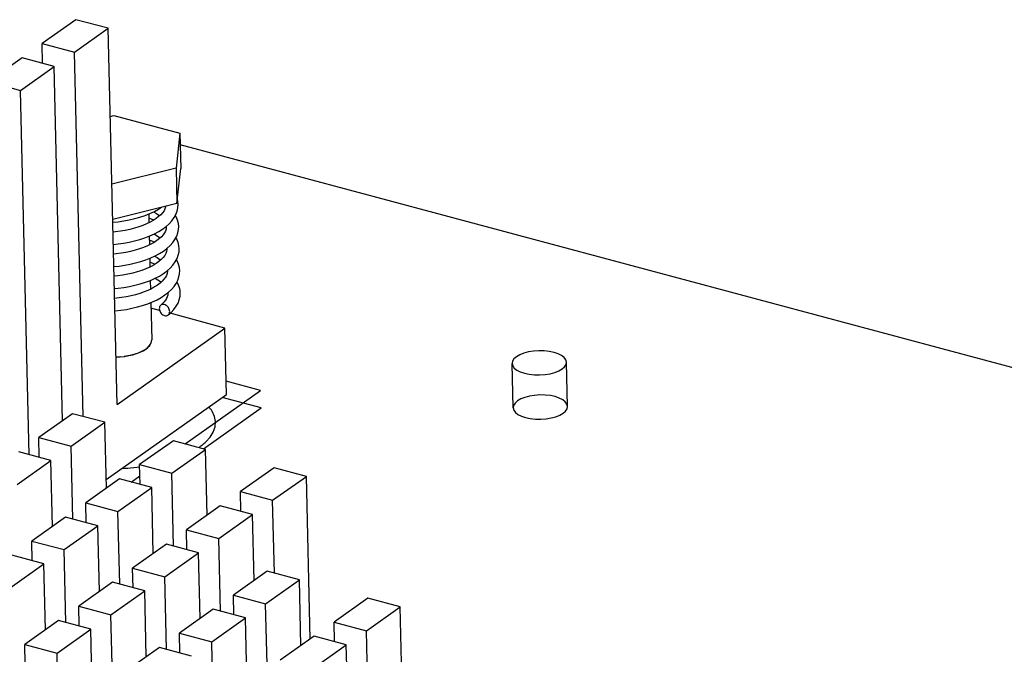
# Model space of a CAD drawing. Header units: millimetres. Extents: x 6 to 414, y 7 to 290.
# Tile 200 of 256: x 144.61 to 148.59, y 157.38 to 159.95. Entities that reach past the tile are written whole.
import ezdxf

# ---------------------------------------------------------------- set-up
doc = ezdxf.new("R2010")
doc.units = ezdxf.units.MM
doc.header["$LTSCALE"] = 23.1
doc.layers.get('0').update_dxf_attribs({"linetype": 'CONTINUOUS'})
doc.layers.add('ALL_AXES', color=7, linetype='CONTINUOUS')
doc.layers.add('ASM_CURVES', color=7, linetype='CONTINUOUS')

msp = doc.modelspace()

# ---------------------------------------------------------------- linework, layer by layer
at = {"color": 7, "linetype": 'Continuous'}
for p, q in [((144.8352, 159.9487), (144.6986, 159.8518)), ((144.9654, 159.9138), (144.8352, 159.9487)), ((144.8288, 159.8169), (144.9654, 159.9138)), ((145.0014, 158.3919), (144.9654, 159.9138)), ((144.7005, 159.7719), (144.6986, 159.8518)), ((144.6986, 159.8518), (144.8288, 159.8169)), ((144.8637, 158.343), (144.8288, 159.8169)), ((144.6173, 159.7942), (144.4807, 159.6973)), ((144.6109, 159.6624), (144.7475, 159.7592)), ((144.7475, 159.7592), (144.6173, 159.7942)), ((144.7814, 158.3256), (144.7475, 159.7592)), ((144.4807, 159.6973), (144.6109, 159.6624)), ((144.6458, 158.1884), (144.6109, 159.6624)), ((144.9738, 159.5574), (144.9889, 159.5611)), ((144.9889, 159.5611), (145.2557, 159.4895)), ((145.2557, 159.4895), (145.24, 159.348)), ((145.2557, 159.4895), (145.2591, 159.3463)), ((145.24, 159.348), (144.9803, 159.2837)), ((145.24, 159.348), (145.2434, 159.2048)), ((145.2434, 159.2048), (145.2591, 159.3463)), ((145.2434, 159.2048), (144.9837, 159.1405)), ((145.1144, 159.1564), (145.1339, 159.1641)), ((145.0939, 159.1495), (145.1144, 159.1564)), ((145.1857, 159.1013), (145.2, 159.112)), ((145.2006, 159.1092), (145.1984, 159.1108)), ((145.2005, 159.1125), (145.2006, 159.1106)), ((145.0937, 159.0593), (145.1143, 159.0661)), ((145.1143, 159.0661), (145.134, 159.0737)), ((145.1888, 159.0125), (145.2031, 159.0232)), ((145.2027, 159.0198), (145.2005, 159.0213)), ((145.2026, 159.0229), (145.2027, 159.0211)), ((145.0978, 158.9704), (145.1182, 158.9772)), ((145.1182, 158.9772), (145.1376, 158.9848)), ((145.1598, 158.9622), (145.1473, 158.9545)), ((145.1887, 158.9214), (145.2034, 158.9322)), ((145.2047, 158.9304), (145.2027, 158.9317)), ((145.2048, 158.9334), (145.2049, 158.9316)), ((145.1952, 158.835), (145.2091, 158.8457)), ((145.2069, 158.844), (145.207, 158.8421)), ((145.207, 158.8425), (145.207, 158.8409)), ((145.1734, 158.7718), (145.1384, 158.7812)), ((145.4372, 158.701), (145.2158, 158.7604)), ((145.0014, 158.3919), (145.4372, 158.701)), ((145.4436, 158.4324), (145.4372, 158.701)), ((144.9575, 158.0877), (145.4436, 158.4324)), ((144.8218, 158.3542), (144.6852, 158.2573)), ((144.952, 158.3193), (144.8218, 158.3542)), ((144.8154, 158.2224), (144.952, 158.3193)), ((144.9583, 158.0527), (144.952, 158.3193)), ((144.6871, 158.1773), (144.6852, 158.2573)), ((144.6852, 158.2573), (144.8154, 158.2224)), ((145.2293, 158.2449), (145.0927, 158.148)), ((145.3595, 158.2099), (145.2293, 158.2449)), ((144.8224, 157.928), (144.8154, 158.2224)), ((145.2229, 158.1131), (145.3595, 158.2099)), ((145.3658, 157.9434), (145.3595, 158.2099)), ((144.5975, 158.0679), (144.7341, 158.1647)), ((144.7341, 158.1647), (144.6039, 158.1997)), ((144.7405, 157.8982), (144.7341, 158.1647)), ((145.0946, 158.068), (145.0927, 158.148)), ((145.0927, 158.148), (145.2229, 158.1131)), ((145.6367, 158.1355), (145.5001, 158.0387)), ((145.7669, 158.1006), (145.6367, 158.1355)), ((145.0114, 158.0903), (144.8748, 157.9935)), ((145.1416, 158.0554), (145.0114, 158.0903)), ((145.2299, 157.8187), (145.2229, 158.1131)), ((145.6303, 158.0037), (145.7669, 158.1006)), ((145.7825, 157.4423), (145.7669, 158.1006)), ((145.005, 157.9585), (145.1416, 158.0554)), ((145.1479, 157.7889), (145.1416, 158.0554)), ((145.5001, 158.0387), (145.6303, 158.0037)), ((145.502, 157.9587), (145.5001, 158.0387)), ((144.8748, 157.9935), (145.005, 157.9585)), ((144.8767, 157.9135), (144.8748, 157.9935)), ((145.4188, 157.981), (145.2822, 157.8841)), ((145.549, 157.9461), (145.4188, 157.981)), ((145.6373, 157.7094), (145.6303, 158.0037)), ((144.7935, 157.9358), (144.6569, 157.8389)), ((144.9237, 157.9009), (144.7935, 157.9358)), ((145.012, 157.6642), (145.005, 157.9585)), ((145.4124, 157.8492), (145.549, 157.9461)), ((145.5553, 157.6795), (145.549, 157.9461)), ((144.7871, 157.804), (144.9237, 157.9009)), ((144.93, 157.6343), (144.9237, 157.9009)), ((145.2822, 157.8841), (145.4124, 157.8492)), ((145.2841, 157.8041), (145.2822, 157.8841)), ((145.4194, 157.5548), (145.4124, 157.8492)), ((144.6569, 157.8389), (144.7871, 157.804)), ((144.6588, 157.7589), (144.6569, 157.8389)), ((145.2009, 157.8265), (145.0643, 157.7296)), ((145.3311, 157.7915), (145.2009, 157.8265)), ((144.7058, 157.7463), (144.5756, 157.7813)), ((144.7941, 157.5096), (144.7871, 157.804)), ((145.1946, 157.6947), (145.3311, 157.7915)), ((145.3375, 157.525), (145.3311, 157.7915)), ((144.5692, 157.6494), (144.7058, 157.7463)), ((144.7121, 157.4798), (144.7058, 157.7463)), ((145.0643, 157.7296), (145.1946, 157.6947)), ((145.0662, 157.6496), (145.0643, 157.7296)), ((145.2015, 157.4003), (145.1946, 157.6947)), ((145.6084, 157.7171), (145.4718, 157.6203)), ((145.7386, 157.6822), (145.6084, 157.7171)), ((144.983, 157.6719), (144.8464, 157.5751)), ((145.1132, 157.637), (144.983, 157.6719)), ((145.602, 157.5853), (145.7386, 157.6822)), ((145.7449, 157.4157), (145.7386, 157.6822)), ((144.9767, 157.5401), (145.1132, 157.637)), ((145.1196, 157.3704), (145.1132, 157.637)), ((145.4718, 157.6203), (145.602, 157.5853)), ((145.4737, 157.5403), (145.4718, 157.6203)), ((146.0158, 157.6078), (145.8792, 157.5109)), ((146.146, 157.5729), (146.0158, 157.6078)), ((144.8464, 157.5751), (144.9767, 157.5401)), ((144.8483, 157.4951), (144.8464, 157.5751)), ((145.609, 157.291), (145.602, 157.5853)), ((146.0094, 157.476), (146.146, 157.5729)), ((146.1821, 156.051), (146.146, 157.5729)), ((144.9836, 157.2458), (144.9767, 157.5401)), ((145.3905, 157.5626), (145.2539, 157.4657)), ((145.3841, 157.4308), (145.5207, 157.5277)), ((145.5207, 157.5277), (145.3905, 157.5626)), ((145.527, 157.2611), (145.5207, 157.5277)), ((144.7651, 157.5174), (144.6286, 157.4205)), ((144.8954, 157.4824), (144.7651, 157.5174)), ((145.8792, 157.5109), (146.0094, 157.476)), ((145.8811, 157.4309), (145.8792, 157.5109)), ((144.7588, 157.3856), (144.8954, 157.4824)), ((144.9017, 157.2159), (144.8954, 157.4824)), ((145.2539, 157.4657), (145.3841, 157.4308)), ((145.2558, 157.3857), (145.2539, 157.4657)), ((145.7979, 157.4533), (145.6613, 157.3564)), ((145.9281, 157.4183), (145.7979, 157.4533)), ((146.0455, 155.9541), (146.0094, 157.476)), ((144.6286, 157.4205), (144.7588, 157.3856)), ((144.6304, 157.3405), (144.6286, 157.4205)), ((145.1726, 157.4081), (145.036, 157.3112)), ((145.3028, 157.3731), (145.1726, 157.4081)), ((145.3911, 157.1364), (145.3841, 157.4308)), ((145.7916, 157.3214), (145.9281, 157.4183)), ((145.9642, 155.8965), (145.9281, 157.4183)), ((144.7657, 157.0912), (144.7588, 157.3856))]:
    msp.add_line(p, q, dxfattribs=at)
at = {"color": 4, "linetype": 'Continuous'}
for p, q in [((154.9467, 156.8427), (145.2568, 159.4429)), ((145.5835, 158.3776), (145.4259, 158.4199)), ((145.3504, 158.2124), (145.5835, 158.3776)), ((145.3754, 158.3784), (145.3724, 158.3819)), ((145.3315, 158.2174), (145.3355, 158.2203))]:
    msp.add_line(p, q, dxfattribs=at)
at = {"color": 6, "linetype": 'Continuous'}
for p, q in [((146.8227, 158.3837), (146.8184, 158.5627)), ((146.6027, 158.3785), (146.5985, 158.5575))]:
    msp.add_line(p, q, dxfattribs=at)
at = {"color": 7, "linetype": 'Continuous'}
for points in [[(145.2325, 159.1476), (145.2396, 159.1606), (145.2447, 159.174), (145.2477, 159.1876), (145.2485, 159.2017)], [(145.2485, 159.2015), (145.2475, 159.2129), (145.2453, 159.2221)], [(145.1339, 159.1641), (145.1524, 159.1726), (145.1696, 159.182), (145.1811, 159.1894)], [(145.1492, 159.1712), (145.1603, 159.1646), (145.1705, 159.1574), (145.1733, 159.155)], [(145.1783, 159.1596), (145.1695, 159.1516), (145.1592, 159.1437)], [(145.1979, 159.1935), (145.1975, 159.1909), (145.1951, 159.1834), (145.1912, 159.1757), (145.1856, 159.1677), (145.1783, 159.1596)], [(144.984, 159.1287), (145.0052, 159.1309), (145.0281, 159.1342), (145.0506, 159.1384), (145.0726, 159.1435), (145.0939, 159.1495)], [(145.1347, 159.129), (145.1205, 159.1222), (145.1053, 159.1159), (145.0889, 159.1101)], [(145.15, 159.1377), (145.1338, 159.1443), (145.1298, 159.1456)], [(145.1592, 159.1437), (145.1476, 159.1362), (145.1347, 159.129)], [(145.2, 159.112), (145.2126, 159.1232), (145.2235, 159.1351), (145.2325, 159.1476)], [(145.2506, 159.112), (145.2494, 159.1244), (145.246, 159.138), (145.2404, 159.1514), (145.2374, 159.1565)], [(145.0889, 159.1101), (145.0715, 159.1048), (145.0533, 159.1001), (145.0344, 159.096), (145.015, 159.0927), (144.9952, 159.0901), (144.9849, 159.0892)], [(145.134, 159.0737), (145.1525, 159.0821), (145.1698, 159.0914), (145.1857, 159.1013)], [(145.1513, 159.0816), (145.1609, 159.076), (145.1716, 159.0686), (145.1754, 159.0655)], [(145.2006, 159.1111), (145.2006, 159.1083), (145.1994, 159.1005), (145.1969, 159.0931), (145.193, 159.0857), (145.1877, 159.0782), (145.181, 159.0706)], [(145.2356, 159.0597), (145.2426, 159.073), (145.2474, 159.0864), (145.25, 159.0998), (145.2506, 159.1121)], [(144.9861, 159.0392), (145.0052, 159.0411), (145.028, 159.0443), (145.0504, 159.0484), (145.0724, 159.0534), (145.0937, 159.0593)], [(145.1381, 159.0402), (145.1238, 159.0332), (145.1082, 159.0267), (145.0916, 159.0207)], [(145.1522, 159.0482), (145.1347, 159.0552), (145.1319, 159.0562)], [(145.1626, 159.0551), (145.1511, 159.0475), (145.1381, 159.0402)], [(145.181, 159.0706), (145.1726, 159.0628), (145.1626, 159.0551)], [(145.2031, 159.0232), (145.2157, 159.0347), (145.2266, 159.0469), (145.2356, 159.0597)], [(145.2527, 159.0225), (145.2517, 159.0339), (145.2486, 159.0472), (145.2432, 159.0605), (145.2395, 159.067)], [(145.0916, 159.0207), (145.0741, 159.0154), (145.0558, 159.0106), (145.0368, 159.0066), (145.0174, 159.0032), (144.9977, 159.0006), (144.987, 158.9996)], [(145.1376, 158.9848), (145.156, 158.9933), (145.1731, 159.0025), (145.1888, 159.0125)], [(145.2027, 159.0216), (145.2027, 159.0188), (145.2015, 159.0108), (145.1987, 159.0029), (145.1943, 158.9949), (145.1881, 158.9866), (145.1803, 158.9783)], [(145.2368, 158.9685), (145.244, 158.9818), (145.2491, 158.9953), (145.252, 159.0089), (145.2527, 159.0226)], [(144.9882, 158.9496), (145.0096, 158.9518), (145.0323, 158.9551), (145.0547, 158.9593), (145.0765, 158.9644), (145.0978, 158.9704)], [(145.1542, 158.9587), (145.1366, 158.9658), (145.134, 158.9666)], [(145.1534, 158.9921), (145.1637, 158.9861), (145.1742, 158.9787), (145.1775, 158.976)], [(145.1803, 158.9783), (145.1708, 158.9701), (145.1598, 158.9622)], [(145.2034, 158.9322), (145.2163, 158.9437), (145.2275, 158.9558), (145.2368, 158.9685)], [(145.2548, 158.9329), (145.2536, 158.9458), (145.2501, 158.9593), (145.2445, 158.9726), (145.2416, 158.9775)], [(145.1011, 158.9338), (145.0833, 158.9279), (145.0645, 158.9227), (145.0449, 158.9182), (145.0247, 158.9145), (145.0042, 158.9116), (144.9891, 158.9101)], [(145.1473, 158.9545), (145.1333, 158.9471), (145.1178, 158.9402), (145.1011, 158.9338)], [(145.1549, 158.9022), (145.1725, 158.9114), (145.1887, 158.9214)], [(145.2048, 158.9321), (145.2048, 158.9293), (145.2037, 158.9215), (145.201, 158.9138), (145.1969, 158.9061), (145.1911, 158.8981), (145.1839, 158.8902)], [(145.2404, 158.8815), (145.2471, 158.8944), (145.2517, 158.9076), (145.2542, 158.9207), (145.2548, 158.9331)], [(144.9903, 158.8602), (145.0061, 158.8617), (145.0291, 158.8647), (145.0517, 158.8687), (145.0739, 158.8737), (145.0954, 158.8795), (145.1162, 158.8862)], [(145.1162, 158.8862), (145.1361, 158.8938), (145.1549, 158.9022)], [(145.1839, 158.8902), (145.175, 158.8823), (145.1648, 158.8746), (145.1532, 158.8672), (145.1402, 158.86)], [(145.1556, 158.9026), (145.1662, 158.8963), (145.1765, 158.8891), (145.1797, 158.8864)], [(145.2091, 158.8457), (145.2213, 158.857), (145.2317, 158.8689), (145.2404, 158.8815)], [(145.257, 158.8434), (145.256, 158.8543), (145.2529, 158.8677), (145.2476, 158.8813), (145.2437, 158.8879)], [(145.1402, 158.86), (145.1259, 158.8532), (145.1105, 158.8469), (145.0939, 158.8411), (145.0764, 158.8358), (145.0581, 158.8311), (145.0391, 158.8272), (145.0197, 158.8239), (145, 158.8214), (144.9913, 158.8206)], [(145.2082, 158.7537), (145.2197, 158.7638), (145.2311, 158.7761), (145.2406, 158.7888), (145.2479, 158.802), (145.2531, 158.8156), (145.2561, 158.8293), (145.257, 158.8436)], [(145.1252, 158.7991), (145.1447, 158.807), (145.1629, 158.8156), (145.1798, 158.8249), (145.1952, 158.835)], [(145.207, 158.8409), (145.2063, 158.8341), (145.2044, 158.8273), (145.2012, 158.8204), (145.1968, 158.8132), (145.1911, 158.8061), (145.1842, 158.799), (145.1778, 158.7933)], [(144.9925, 158.7706), (144.9931, 158.7706), (145.0161, 158.7731), (145.0389, 158.7765), (145.0614, 158.7808), (145.0834, 158.786), (145.1047, 158.7922), (145.1252, 158.7991)], [(145.1778, 158.7933), (145.1766, 158.7922), (145.1746, 158.7896), (145.1732, 158.7865), (145.1723, 158.783), (145.1721, 158.7792)], [(145.1721, 158.7792), (145.1725, 158.7751), (145.1735, 158.7712), (145.1752, 158.7672), (145.1773, 158.7635), (145.18, 158.76), (145.183, 158.757), (145.1864, 158.7545), (145.1899, 158.7525), (145.1936, 158.7512), (145.1972, 158.7505), (145.2007, 158.7506), (145.204, 158.7514), (145.207, 158.7528), (145.2082, 158.7537)], [(145.2141, 158.7679), (145.2136, 158.7719), (145.2126, 158.7759), (145.211, 158.7798), (145.2088, 158.7836), (145.2061, 158.7871), (145.2031, 158.7901), (145.1997, 158.7926), (145.1962, 158.7946), (145.1925, 158.7959), (145.1889, 158.7965), (145.1854, 158.7965), (145.1821, 158.7957), (145.1792, 158.7943), (145.1778, 158.7933)], [(145.2082, 158.7537), (145.2095, 158.7548), (145.2115, 158.7575), (145.213, 158.7606), (145.2138, 158.7641), (145.2141, 158.7679)], [(146.8009, 158.5353), (146.8107, 158.544), (146.8166, 158.5533), (146.8184, 158.5629), (146.816, 158.5725), (146.8094, 158.5815), (146.799, 158.5896), (146.7852, 158.5967), (146.7681, 158.6024), (146.749, 158.6064), (146.7284, 158.6087), (146.707, 158.6091), (146.6853, 158.6075), (146.6648, 158.6042), (146.6461, 158.5992), (146.6297, 158.5928), (146.6161, 158.5849)], [(146.6161, 158.5849), (146.6062, 158.5762), (146.6003, 158.5669), (146.5985, 158.5574), (146.601, 158.5477), (146.6075, 158.5388), (146.6179, 158.5306), (146.6318, 158.5236), (146.6488, 158.5178), (146.6679, 158.5138), (146.6886, 158.5116), (146.7099, 158.5112), (146.7317, 158.5127), (146.7521, 158.516), (146.7709, 158.521), (146.7873, 158.5274), (146.8009, 158.5353)], [(146.6203, 158.4059), (146.6105, 158.3972), (146.6046, 158.3879), (146.6027, 158.3783), (146.6052, 158.3687), (146.6118, 158.3597), (146.6222, 158.3516), (146.636, 158.3445), (146.6531, 158.3388), (146.6722, 158.3348), (146.6928, 158.3325), (146.7142, 158.3321), (146.7359, 158.3336), (146.7563, 158.3369), (146.7751, 158.3419), (146.7915, 158.3484), (146.8051, 158.3563)], [(146.8051, 158.3563), (146.8149, 158.365), (146.8209, 158.3743), (146.8227, 158.3838), (146.8202, 158.3934), (146.8137, 158.4024), (146.8033, 158.4106), (146.7894, 158.4176), (146.7723, 158.4234), (146.7532, 158.4274), (146.7326, 158.4296), (146.7112, 158.43), (146.6895, 158.4285), (146.6691, 158.4252), (146.6503, 158.4202), (146.6339, 158.4137), (146.6203, 158.4059)]]:
    msp.add_lwpolyline(points, dxfattribs=at)
at = {"color": 4, "linetype": 'Continuous'}
for points in [[(145.3601, 158.2403), (145.3776, 158.2596), (145.3903, 158.2801), (145.3976, 158.3012), (145.3993, 158.3223), (145.3954, 158.3433), (145.3855, 158.3644)], [(145.3855, 158.3644), (145.3844, 158.3662), (145.3828, 158.3685), (145.3812, 158.3709), (145.3795, 158.3732), (145.3777, 158.3755), (145.3754, 158.3784)], [(145.3355, 158.2203), (145.34, 158.2235), (145.3443, 158.2268), (145.3485, 158.2301), (145.3525, 158.2335), (145.3564, 158.2368), (145.3601, 158.2403)], [(145.0215, 158.133), (145.0326, 158.1336), (145.0451, 158.1344), (145.0562, 158.1352), (145.0686, 158.1363), (145.0809, 158.1376), (145.0929, 158.139)]]:
    msp.add_lwpolyline(points, dxfattribs=at)
at = {"layer": 'ALL_AXES', "color": 7, "linetype": 'Continuous'}
for p, q in [((145.1294, 159.1623), (145.1302, 159.1269)), ((145.1315, 159.0727), (145.1323, 159.0374)), ((145.1336, 158.9832), (145.1345, 158.9478)), ((145.1357, 158.8936), (145.1366, 158.8583)), ((145.1379, 158.8042), (145.1414, 158.6533)), ((145.1381, 158.6386), (145.1408, 158.6466)), ((145.1408, 158.6466), (145.1414, 158.6533)), ((145.1175, 158.6159), (145.1083, 158.6101)), ((145.1175, 158.6159), (145.1253, 158.6221)), ((145.1253, 158.6221), (145.1316, 158.6286)), ((145.1316, 158.6286), (145.1364, 158.6354))]:
    msp.add_line(p, q, dxfattribs=at)
for points in [[(145.1364, 158.6354), (145.1397, 158.6423), (145.1405, 158.645)], [(145.1405, 158.645), (145.1413, 158.6493), (145.1414, 158.6533)], [(144.9969, 158.5831), (145.0142, 158.5842), (145.0319, 158.5862), (145.049, 158.5891), (145.0653, 158.593), (145.0805, 158.5977), (145.0944, 158.6031), (145.1067, 158.6092), (145.1175, 158.6159)], [(145.1083, 158.6101), (145.0978, 158.6047), (145.0862, 158.5998), (145.0735, 158.5954), (145.06, 158.5916), (145.0456, 158.5885), (145.0307, 158.586)], [(145.1175, 158.6159), (145.1264, 158.6232), (145.1333, 158.6307), (145.1381, 158.6386)], [(145.0154, 158.5843), (144.9998, 158.5832), (144.9969, 158.5831)]]:
    msp.add_lwpolyline(points, dxfattribs=at)
at = {"layer": 'ASM_CURVES', "color": 4, "linetype": 'Continuous'}
for p, q in [((145.5818, 158.4483), (145.4423, 158.4858)), ((145.2769, 158.2321), (145.5818, 158.4483)), ((145.059, 158.0776), (145.0938, 158.1022))]:
    msp.add_line(p, q, dxfattribs=at)

doc.saveas('drawing.dxf')
